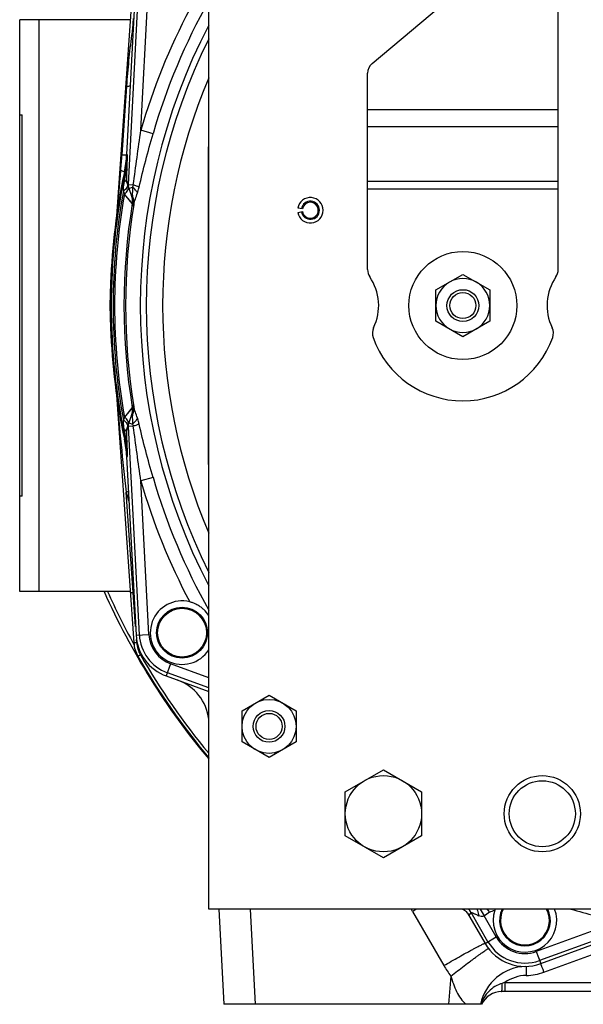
# Model space of a CAD drawing. Extents: x -3114 to 1181, y 8 to 2299.
# Tile 1 of 71: x -3114 to -2937, y 941 to 1251. Entities that reach past the tile are written whole.
import ezdxf

# ---------------------------------------------------------------- set-up
doc = ezdxf.new("R2010")
doc.units = 0
doc.header["$LTSCALE"] = 65.395
doc.layers.get('0').update_dxf_attribs({"linetype": 'CONTINUOUS'})

msp = doc.modelspace()

# ---------------------------------------------------------------- linework, layer by layer
at = {"color": 6, "linetype": 'CONTINUOUS'}
for p, q in [((-3054.59, 970.7), (-3054.59, 1350.7)), ((-2944.59, 1172), (-2944.59, 1278.7)), ((-3078.17, 1266.87), (-3083.62, 1188.81)), ((-3003.16, 1236.9), (-2969.38, 1265.25)), ((-3004.59, 1172), (-3004.59, 1233.83)), ((-3080.42, 1208.23), (-3080.42, 1208.22)), ((-3078.56, 1194.51), (-3080.19, 1198.99)), ((-2983.09, 1165.6), (-2974.59, 1170.51)), ((-2974.59, 1170.51), (-2966.09, 1165.6)), ((-2983.09, 1155.79), (-2983.09, 1165.6)), ((-2966.09, 1165.6), (-2966.09, 1155.79)), ((-3085.59, 1160.7), (-3085.71, 1160.7)), ((-2974.59, 1150.88), (-2983.09, 1155.79)), ((-2966.09, 1155.79), (-2974.59, 1150.88)), ((-3083.62, 1132.58), (-3078.17, 1054.52)), ((-3080.19, 1122.41), (-3078.56, 1126.88)), ((-3080.42, 1113.17), (-3080.42, 1113.17)), ((-3070.99, 1057.78), (-3070.99, 1057.7)), ((-3054.99, 1057.61), (-3054.99, 1057.7)), ((-3044.09, 1033.1), (-3035.59, 1038.01)), ((-3035.59, 1038.01), (-3027.09, 1033.1)), ((-3044.09, 1023.29), (-3044.09, 1033.1)), ((-3027.09, 1033.1), (-3027.09, 1023.29)), ((-3035.59, 1018.38), (-3044.09, 1023.29)), ((-3027.09, 1023.29), (-3035.59, 1018.38)), ((-3011.59, 1007.63), (-2999.59, 1014.55)), ((-2999.59, 1014.55), (-2987.59, 1007.63)), ((-3011.59, 993.77), (-3011.59, 1007.63)), ((-2987.59, 1007.63), (-2987.59, 993.77)), ((-2999.59, 986.84), (-3011.59, 993.77)), ((-2987.59, 993.77), (-2999.59, 986.84)), ((-2714.59, 970.7), (-3054.59, 970.7)), ((-3051.42, 970.7), (-3049.85, 940.7)), ((-2972.65, 968.76), (-2972.6, 968.66)), ((-2963.05, 967.2), (-2963.05, 967.12)), ((-2947.05, 967.04), (-2947.05, 967.12)), ((-2806.7, 944.7), (-2962.39, 944.7)), ((-2968.71, 940.7), (-3049.85, 940.7))]:
    msp.add_line(p, q, dxfattribs=at)
at = {"color": 2, "linetype": 'CONTINUOUS'}
for p, q in [((-3077.47, 1264.46), (-3080.42, 1208.23)), ((-3078.36, 1251.05), (-3078.59, 1247.84)), ((-3054.79, 1210.7), (-3054.79, 1110.7)), ((-3080.85, 1202.7), (-3080.72, 1202.67)), ((-3025.05, 1191.13), (-3026.53, 1191.39)), ((-3026.53, 1190), (-3025.05, 1190.26)), ((-3085.47, 1167.71), (-3085.71, 1160.7)), ((-3085.71, 1160.7), (-3085.47, 1153.68)), ((-3080.72, 1118.73), (-3080.85, 1118.7)), ((-3080.42, 1113.17), (-3077.47, 1056.94)), ((-3067.95, 1044.07), (-3054.59, 1039.21)), ((-2967.04, 970.7), (-2966.48, 970.14)), ((-2973.13, 969.44), (-2967.6, 959.87)), ((-2950.09, 953.5), (-2931.64, 960.21)), ((-2954.71, 952.63), (-2954.71, 952.56)), ((-2954.71, 952.62), (-2954.71, 952.62)), ((-2954.71, 952.6), (-2954.7, 952.38)), ((-2954.71, 952.45), (-2954.64, 949.78)), ((-2954.7, 952.38), (-2954.69, 951.83)), ((-2954.69, 951.83), (-2954.68, 951.53)), ((-2954.68, 951.53), (-2954.67, 951))]:
    msp.add_line(p, q, dxfattribs=at)
at = {"color": 9, "linetype": 'CONTINUOUS'}
for p, q in [((-3079.86, 1198.78), (-3076.42, 1264.4)), ((-3075.96, 1215.89), (-3073.43, 1264.24)), ((-3108.09, 1250.7), (-3108.09, 1070.7)), ((-3078.59, 1247.84), (-3078.35, 1247.73)), ((-3080.46, 1229.81), (-3081.9, 1208.15)), ((-3004.59, 1222.43), (-2944.59, 1222.43)), ((-3072.12, 1214.78), (-3075.96, 1215.89)), ((-2944.59, 1216.93), (-3004.59, 1216.93)), ((-3080.14, 1208.19), (-3080.42, 1208.22)), ((-3081.14, 1202.74), (-3080.85, 1202.7)), ((-3079.86, 1198.78), (-3080.42, 1200.32)), ((-3004.59, 1199.86), (-2944.59, 1199.86)), ((-3079.86, 1198.78), (-3078.33, 1198.7)), ((-3079.69, 1197.6), (-3078.59, 1198)), ((-2944.59, 1197.36), (-3004.59, 1197.36)), ((-3078.64, 1192.84), (-3081.1, 1195.8)), ((-3083.6, 1132.24), (-3083.56, 1131.86)), ((-3078.64, 1128.56), (-3081.1, 1125.59)), ((-3078.66, 1128.53), (-3078.77, 1128.4)), ((-3079.67, 1127.32), (-3080.68, 1126.1)), ((-3078.77, 1128.4), (-3079.67, 1127.32)), ((-3080.42, 1121.08), (-3079.86, 1122.61)), ((-3078.33, 1122.69), (-3079.86, 1122.61)), ((-3076.42, 1056.99), (-3079.86, 1122.61)), ((-3079.69, 1123.79), (-3078.59, 1123.4)), ((-3080.85, 1118.7), (-3081.14, 1118.66)), ((-3080.42, 1113.17), (-3080.14, 1113.21)), ((-3072.12, 1106.61), (-3075.96, 1105.5)), ((-3073.43, 1057.15), (-3075.96, 1105.5)), ((-3078.36, 1070.34), (-3080.57, 1101.92)), ((-3078.36, 1070.34), (-3078.18, 1070.43)), ((-3077.61, 1059.65), (-3078.36, 1070.34)), ((-3077.47, 1056.94), (-3073.43, 1057.15)), ((-3077.26, 1054.55), (-3077.32, 1055.51)), ((-3076.08, 1050.69), (-3076.86, 1050.24)), ((-3066.57, 1047.88), (-3067.95, 1044.07)), ((-3054.59, 1043.52), (-3066.57, 1047.88)), ((-3054.59, 1040.33), (-3067.59, 1045.06)), ((-3039.86, 940.7), (-3041.43, 970.7)), ((-2969.12, 970.7), (-2967.92, 968.52)), ((-2990.41, 969.89), (-2980.59, 952.89)), ((-2972.6, 968.66), (-2972.7, 968.84)), ((-2972.6, 968.66), (-2972.03, 969.64)), ((-2966.69, 960.4), (-2972.03, 969.64)), ((-2964.1, 961.9), (-2967.92, 968.52)), ((-2925.3, 966.83), (-2951.47, 957.3)), ((-2916.8, 966.73), (-2950.45, 954.48)), ((-2967.6, 959.87), (-2964.1, 961.9)), ((-2951.47, 957.3), (-2950.09, 953.5)), ((-2949.06, 950.83), (-2930.62, 957.55)), ((-2978.38, 949.6), (-2979.16, 940.7)), ((-2961.35, 947.54), (-2807.73, 947.54)), ((-2961.35, 947.54), (-2961.35, 944.7))]:
    msp.add_line(p, q, dxfattribs=at)
at = {"color": 7, "linetype": 'CONTINUOUS'}
for p, q in [((-3114.09, 1070.7), (-3114.09, 1250.7)), ((-3079.3, 1250.7), (-3114.09, 1250.7)), ((-3114.09, 1220.7), (-3113.29, 1220.7)), ((-3113.29, 1100.7), (-3113.29, 1220.7)), ((-3113.29, 1100.7), (-3114.09, 1100.7)), ((-3079.3, 1070.7), (-3114.09, 1070.7))]:
    msp.add_line(p, q, dxfattribs=at)
at = {"color": 9, "linetype": 'CONTINUOUS'}
for points in [[(-3080.42, 1194.98), (-3080.55, 1195.13), (-3080.68, 1195.29), (-3080.81, 1195.46), (-3080.95, 1195.62)], [(-3079.86, 1194.31), (-3079.96, 1194.43), (-3080.42, 1194.98)], [(-3078.69, 1192.9), (-3079.58, 1193.97), (-3079.86, 1194.31)], [(-3080.68, 1126.1), (-3080.81, 1125.94), (-3081.1, 1125.59)]]:
    msp.add_lwpolyline(points, dxfattribs=at)
at = {"color": 2, "linetype": 'CONTINUOUS'}
msp.add_lwpolyline([(-2954.67, 951), (-2954.66, 950.41), (-2954.65, 950.2)], dxfattribs=at)
at = {"color": 6, "linetype": 'CONTINUOUS'}
for centre, radius in [((-2974.59, 1160.7), 17), ((-2974.59, 1160.7), 5), ((-2974.59, 1160.7), 4.1), ((-3035.59, 1028.2), 8.5), ((-3035.59, 1028.2), 5), ((-3035.59, 1028.2), 4.1), ((-2999.59, 1000.7), 12), ((-2949.59, 1000.7), 12), ((-2949.59, 1000.7), 10.4)]:
    msp.add_circle(centre, radius, dxfattribs=at)
at = {"color": 2, "linetype": 'CONTINUOUS'}
msp.add_circle((-3062.99, 1057.7), 8, dxfattribs=at)
at = {"color": 9, "linetype": 'CONTINUOUS'}
msp.add_circle((-3062.99, 1057.7), 7.7, dxfattribs=at)
for centre, radius, start, end in [((-2884.59, 1160.7), 195.17, 150.5811, 163.9122), ((-2884.59, 1160.7), 199.17, 152.0666, 163.9122), ((-2819.44, 1210.42), 261.84, 171.7832, 172.2392), ((-2884.59, 1160.7), 191.54, 152.5715, 207.4285), ((-3110.69, 1170.08), 82.11, 66.8859, 67.2026), ((-2884.59, 1160.7), 189.64, 153.7003, 206.2997), ((-3235.35, 1218.34), 153.79, 354.3803, 356.2011), ((-3575.4, 1221.53), 495.43, 357.9011, 358.457), ((-2083.74, 1104.83), 1003.41, 174.36961, 175.17777), ((-3505.49, 1219.12), 425.49, 357.4675, 357.8808), ((-2884.59, 1160.7), 200.7, 167.9211, 192.0789), ((-2719.33, 1144.52), 366.03, 170.8598, 171.324), ((-2884.59, 1160.7), 200.12, 169.6304, 190.3696), ((-2884.59, 1160.7), 199.62, 169.872, 190.128), ((-3083.57, 1193.66), 5, 11.119, 19.9719), ((-3083.56, 1193.66), 4.99, 350.4954, 11.0859), ((-3083.24, 1192.81), 4.98, 350.6896, 19.9964), ((-2884.59, 1160.7), 196.69, 170.5952, 189.4048), ((-2884.59, 1160.7), 196.17, 170.6567, 189.3433), ((-2091.96, 1215.84), 995.15, 184.84069, 186.57281), ((-3083.56, 1127.73), 4.99, 348.9214, 9.5046), ((-3083.24, 1128.58), 4.98, 340.0036, 9.3104), ((-3083.57, 1127.74), 5, 340.0281, 348.8882), ((-2737.4, 1174.04), 347.75, 188.6637, 189.1524), ((-3605.57, 1098.21), 525.65, 2.1586, 2.4932), ((-3565.28, 1100.19), 485.32, 1.5372, 2.1046), ((-2884.59, 1160.7), 199.17, 196.0878, 207.9334), ((-2884.59, 1160.7), 195.17, 196.0878, 209.4189), ((-3005.4, 850.2), 262.7, 106.4609, 106.6273), ((-2884.24, 1160.86), 204.98, 196.7096, 197.5428), ((-3062.99, 1057.7), 10.45, 183, 250), ((-3068.27, 1055.17), 9.01, 184.0079, 209.8736), ((-3062.99, 1057.7), 13.45, 183, 250), ((-2884.59, 1160.7), 220.84, 209.8768, 219.6612), ((-3007.73, 959.9), 20, 29.9986, 32.7008), ((-2745.07, 544.45), 491.12, 119.7818, 119.9703), ((-2976.37, 967.13), 5.01, 30.055, 45.3458), ((-2972.09, 989.7), 20.78, 286.3052, 291.3858), ((-2955.05, 967.12), 7.7, 152.3125, 27.6875), ((-2884.59, 1160.7), 198.1, 253.5661, 258.1409), ((-2955.05, 967.12), 10.45, 210, 290), ((-2955.05, 967.12), 13.45, 210, 290), ((-2955.02, 967.66), 29.53, 210.0044, 217.7135), ((-2954.36, 937.79), 12, 91.3254, 125.6207), ((-2940.55, 874.6), 75.85, 105.9186, 106.5751), ((-2959.39, 937.69), 9.99, 162.1201, 162.486)]:
    msp.add_arc(centre, radius, start, end, dxfattribs=at)
at = {"color": 2, "linetype": 'CONTINUOUS'}
for centre, radius, start, end in [((-2875.02, 1156.23), 223.23, 155.5991, 155.772), ((-3115.37, 1210.06), 35, 347.9272, 357), ((-3113.58, 1209.7), 33.48, 347.9228, 357.4108), ((-2884.59, 1160.7), 201, 167.9272, 178), ((-3073.43, 1199.62), 8.51, 199.9103, 200.4417), ((-3076.51, 1200.33), 3.91, 199.5229, 200.0002), ((-3081.14, 1198.69), 0.997, 12.0479, 19.3354), ((-3022.59, 1190.7), 2.5, 10.0001, 169.9999), ((-3022.59, 1190.7), 2.5, 190, 360), ((-3022.6, 1190.7), 2.51, 0.0123, 9.9877), ((-2884.59, 1160.7), 201, 182, 192.0728), ((-3073.43, 1121.78), 8.51, 159.5583, 160.0897), ((-3081.14, 1122.7), 0.997, 340.6651, 348.0108), ((-3076.51, 1121.07), 3.91, 159.9998, 160.4771), ((-3115.37, 1111.34), 35, 3, 12.0728), ((-3113.57, 1111.7), 33.46, 2.5875, 12.0789), ((-3062.99, 1057.7), 10, 75.9091, 327.1673), ((-3062.99, 1057.7), 14.5, 183, 250), ((-2862.26, 1031.61), 121, 210.2279, 210.5365), ((-2955.05, 967.12), 10, 161.1845, 20.9633), ((-2954.94, 967.08), 10.11, 159.0506, 161.1684), ((-2955.05, 967.12), 8, 153.4389, 26.5662), ((-2955.05, 967.12), 14.5, 210, 290), ((-2955.05, 967.28), 17.5, 271.3253, 290.0001)]:
    msp.add_arc(centre, radius, start, end, dxfattribs=at)
at = {"color": 6, "linetype": 'CONTINUOUS'}
for centre, radius, start, end in [((-3000.59, 1233.83), 4, 130, 180), ((-2884.59, 1160.7), 184.5, 157.1362, 202.8638), ((-2884.59, 1160.7), 201, 167.9268, 167.9272), ((-3022.59, 1190.7), 4, 190, 170), ((-3022.59, 1190.7), 2.85, 190, 170), ((-3000.59, 1172), 4, 180, 214.4115), ((-2948.59, 1172), 4, 325.5885, 360), ((-3017.09, 1160.7), 16, 334.1774, 34.4115), ((-2974.59, 1160.7), 8.5, 59.9791, 120.0222), ((-2932.09, 1160.7), 16, 145.5885, 205.8226), ((-2884.59, 1160.7), 201, 178, 182), ((-2974.59, 1160.7), 8.5, 120.0264, 179.9945), ((-2974.59, 1160.7), 8.5, 0.0056, 59.9747), ((-2974.59, 1160.7), 8.5, 180.0055, 239.9745), ((-2974.59, 1160.7), 8.5, 300.0266, 359.9946), ((-2999.09, 1151.99), 4, 154.1774, 199.5766), ((-2974.59, 1160.7), 8.5, 239.9791, 300.0222), ((-2950.09, 1151.99), 4, 340.4234, 25.8226), ((-2974.59, 1160.7), 30, 199.5766, 340.4234), ((-2884.59, 1160.7), 201, 192.0728, 192.0732), ((-3068.19, 1055.22), 10, 184, 209.8769), ((-2884.59, 1160.7), 221.74, 209.8769, 219.9404), ((-3069.48, 1028.67), 15, 6.7248, 69.9604), ((-2955.05, 967.12), 8, 153.4329, 153.4389), ((-2977.09, 966.2), 5.12, 29.9999, 30.6947), ((-3041.84, 925.75), 87.46, 30.2053, 30.4973), ((-2954.36, 937.63), 15, 91.4978, 168.1948), ((-2962.39, 937.7), 7, 90, 154.6231)]:
    msp.add_arc(centre, radius, start, end, dxfattribs=at)
at = {"color": 7, "linetype": 'CONTINUOUS'}
for radius, start, end in [(222, 203.9188, 220.0207), (221, 204.034, 208.8644)]:
    msp.add_arc((-2884.59, 1160.7), radius, start, end, dxfattribs=at)
at = {"color": 6, "linetype": 'CONTINUOUS'}
for centre, major_axis, start_param, end_param in [((-3115.39, 1210.06), (-34.72, 4.59), 3.062486, 3.220747), ((-3115.39, 1111.33), (34.72, 4.59), -0.079154, 0.079107)]:
    msp.add_ellipse(centre, major_axis=major_axis, ratio=0.999387, start_param=start_param, end_param=end_param, dxfattribs=at)
at = {"color": 9, "linetype": 'CONTINUOUS'}
for points, knots in [([(-3078.88, 1245.78), (-3079.06, 1244.45), (-3079.38, 1241.8), (-3079.8, 1237.81), (-3080.17, 1233.81), (-3080.37, 1231.14), (-3080.46, 1229.81)], [0, 0, 0, 0, 0.250019, 0.50005, 0.750063, 1, 1, 1, 1]), ([(-3080.46, 1229.81), (-3080.29, 1229.81), (-3079.98, 1229.81), (-3079.64, 1229.83), (-3079.45, 1229.84), (-3079.36, 1229.86), (-3079.31, 1229.87), (-3079.28, 1229.89), (-3079.28, 1229.9)], [0, 0, 0, 0, 0.445508, 0.757681, 0.862567, 0.935525, 0.979539, 1, 1, 1, 1]), ([(-3078.33, 1198.7), (-3077.95, 1201.57), (-3077.17, 1207.3), (-3076.36, 1213.03), (-3075.96, 1215.89)], [0, 0, 0, 0, 0.499881, 1, 1, 1, 1]), ([(-3076.5, 1198), (-3075.86, 1200.82), (-3074.46, 1206.43), (-3072.92, 1212), (-3072.12, 1214.78)], [0, 0, 0, 0, 0.499145, 1, 1, 1, 1]), ([(-3081.9, 1208.15), (-3081.7, 1208.15), (-3081.41, 1208.14), (-3081.04, 1208.15), (-3080.83, 1208.16), (-3080.66, 1208.17), (-3080.53, 1208.18), (-3080.46, 1208.2), (-3080.42, 1208.22), (-3080.42, 1208.23)], [0, 0, 0, 0, 0.411949, 0.584827, 0.730284, 0.845178, 0.928033, 0.9785, 1, 1, 1, 1]), ([(-3082.3, 1203.28), (-3082.14, 1203.22), (-3081.84, 1203.13), (-3081.51, 1203), (-3081.31, 1202.9), (-3081.22, 1202.84), (-3081.16, 1202.79), (-3081.14, 1202.75), (-3081.14, 1202.74)], [0, 0, 0, 0, 0.403949, 0.714185, 0.827293, 0.910981, 0.966321, 1, 1, 1, 1]), ([(-3080.29, 1203.38), (-3080.31, 1203.25), (-3080.42, 1202.98), (-3080.61, 1202.77), (-3080.72, 1202.67)], [0, 0, 0, 0, 0.462614, 1, 1, 1, 1]), ([(-3081.44, 1196.72), (-3081.43, 1196.97), (-3081.4, 1197.98), (-3081.29, 1198.99), (-3081.18, 1199.74)], [0, 0, 0, 0, 0.249145, 1, 1, 1, 1]), ([(-3081.18, 1199.74), (-3081.07, 1199.78), (-3080.88, 1199.86), (-3080.6, 1200.02), (-3080.44, 1200.19), (-3080.42, 1200.32)], [0, 0, 0, 0, 0.342098, 0.619076, 1, 1, 1, 1]), ([(-3080.2, 1199.02), (-3080.31, 1199.33), (-3080.41, 1199.77), (-3080.42, 1200.21), (-3080.42, 1200.32)], [0, 0, 0, 0, 0.747352, 1, 1, 1, 1]), ([(-3078.59, 1198), (-3078.6, 1197.46), (-3078.64, 1196.46), (-3078.65, 1195.45), (-3078.6, 1194.99)], [0, 0, 0, 0, 0.538872, 1, 1, 1, 1]), ([(-3078.33, 1198.7), (-3078.34, 1198.64), (-3078.41, 1198.4), (-3078.51, 1198.17), (-3078.59, 1198)], [0, 0, 0, 0, 0.256575, 1, 1, 1, 1]), ([(-3077.03, 1196.14), (-3077.18, 1196.48), (-3077.65, 1197.16), (-3078.25, 1197.72), (-3078.59, 1198)], [0, 0, 0, 0, 0.455189, 1, 1, 1, 1]), ([(-3076.5, 1198), (-3076.75, 1198.12), (-3077.36, 1198.37), (-3077.97, 1198.59), (-3078.33, 1198.7)], [0, 0, 0, 0, 0.428062, 1, 1, 1, 1]), ([(-3077.03, 1196.14), (-3076.98, 1196.29), (-3076.78, 1196.9), (-3076.61, 1197.53), (-3076.5, 1198)], [0, 0, 0, 0, 0.245978, 1, 1, 1, 1]), ([(-3078.56, 1194.51), (-3078.55, 1194.48), (-3078.56, 1194.7), (-3078.57, 1194.78), (-3078.59, 1194.93), (-3078.6, 1194.99)], [0, 0, 0, 0, 0.238537, 0.585814, 1, 1, 1, 1]), ([(-3078.6, 1194.99), (-3078.4, 1194.61), (-3078.11, 1193.81), (-3078.1, 1192.95), (-3078.16, 1192.55)], [0, 0, 0, 0, 0.507002, 1, 1, 1, 1]), ([(-3078.16, 1192.55), (-3078.1, 1192.82), (-3077.95, 1193.39), (-3077.57, 1194.59), (-3077.24, 1195.5), (-3077.03, 1196.14)], [0, 0, 0, 0, 0.223992, 0.469387, 1, 1, 1, 1]), ([(-3078.33, 1192.01), (-3078.31, 1191.97), (-3078.24, 1192.18), (-3078.22, 1192.29), (-3078.18, 1192.46), (-3078.16, 1192.55)], [0, 0, 0, 0, 0.2088, 0.539337, 1, 1, 1, 1]), ([(-3083.59, 1189.18), (-3083.6, 1189.14), (-3083.6, 1189.06), (-3083.63, 1188.73), (-3083.62, 1188.81)], [0, 0, 0, 0, 0.338314, 1, 1, 1, 1]), ([(-3083.62, 1132.58), (-3083.62, 1132.6), (-3083.61, 1132.36), (-3083.6, 1132.35), (-3083.6, 1132.24)], [0, 0, 0, 0, 0.097575, 1, 1, 1, 1]), ([(-3078.16, 1128.85), (-3078.1, 1128.44), (-3078.11, 1127.58), (-3078.4, 1126.78), (-3078.6, 1126.4)], [0, 0, 0, 0, 0.492998, 1, 1, 1, 1]), ([(-3078.16, 1128.85), (-3078.18, 1128.93), (-3078.22, 1129.1), (-3078.24, 1129.22), (-3078.31, 1129.43), (-3078.33, 1129.39)], [0, 0, 0, 0, 0.460662, 0.791204, 1, 1, 1, 1]), ([(-3077.03, 1125.26), (-3077.24, 1125.89), (-3077.57, 1126.81), (-3077.95, 1128), (-3078.1, 1128.57), (-3078.16, 1128.85)], [0, 0, 0, 0, 0.530613, 0.776008, 1, 1, 1, 1]), ([(-3078.6, 1126.4), (-3078.65, 1125.93), (-3078.64, 1124.92), (-3078.6, 1123.92), (-3078.59, 1123.4)], [0, 0, 0, 0, 0.474907, 1, 1, 1, 1]), ([(-3078.56, 1126.88), (-3078.55, 1126.92), (-3078.56, 1126.7), (-3078.57, 1126.61), (-3078.59, 1126.47), (-3078.6, 1126.4)], [0, 0, 0, 0, 0.238537, 0.585814, 1, 1, 1, 1]), ([(-3081.18, 1121.66), (-3081.22, 1121.91), (-3081.35, 1122.91), (-3081.43, 1123.92), (-3081.44, 1124.68)], [0, 0, 0, 0, 0.251178, 1, 1, 1, 1]), ([(-3080.42, 1121.08), (-3080.42, 1121.19), (-3080.41, 1121.63), (-3080.31, 1122.06), (-3080.2, 1122.37)], [0, 0, 0, 0, 0.252648, 1, 1, 1, 1]), ([(-3077.03, 1125.26), (-3077.18, 1124.92), (-3077.65, 1124.24), (-3078.25, 1123.67), (-3078.59, 1123.4)], [0, 0, 0, 0, 0.455188, 1, 1, 1, 1]), ([(-3078.59, 1123.4), (-3078.56, 1123.34), (-3078.46, 1123.11), (-3078.37, 1122.88), (-3078.33, 1122.69)], [0, 0, 0, 0, 0.242135, 1, 1, 1, 1]), ([(-3076.5, 1123.39), (-3076.76, 1123.27), (-3077.36, 1123.02), (-3077.98, 1122.81), (-3078.33, 1122.69)], [0, 0, 0, 0, 0.435866, 1, 1, 1, 1]), ([(-3075.96, 1105.5), (-3076.36, 1108.37), (-3077.17, 1114.1), (-3077.95, 1119.83), (-3078.33, 1122.69)], [0, 0, 0, 0, 0.500121, 1, 1, 1, 1]), ([(-3076.5, 1123.39), (-3076.54, 1123.55), (-3076.69, 1124.18), (-3076.88, 1124.8), (-3077.03, 1125.26)], [0, 0, 0, 0, 0.253193, 1, 1, 1, 1]), ([(-3072.12, 1106.61), (-3072.92, 1109.4), (-3074.46, 1114.97), (-3075.86, 1120.58), (-3076.5, 1123.39)], [0, 0, 0, 0, 0.500855, 1, 1, 1, 1]), ([(-3081.18, 1121.66), (-3081.08, 1121.62), (-3080.89, 1121.54), (-3080.61, 1121.38), (-3080.44, 1121.2), (-3080.42, 1121.08)], [0, 0, 0, 0, 0.336307, 0.612939, 1, 1, 1, 1]), ([(-3080.72, 1118.73), (-3080.61, 1118.63), (-3080.42, 1118.41), (-3080.31, 1118.14), (-3080.29, 1118.01)], [0, 0, 0, 0, 0.537386, 1, 1, 1, 1]), ([(-3079.27, 1070.31), (-3079.27, 1070.31), (-3079.26, 1070.31), (-3079.25, 1070.31), (-3079.23, 1070.3), (-3079.18, 1070.3), (-3079.11, 1070.3), (-3079, 1070.31), (-3078.86, 1070.31), (-3078.65, 1070.32), (-3078.48, 1070.33), (-3078.36, 1070.34)], [0, 0, 0, 0, 0.005941, 0.020414, 0.043915, 0.076337, 0.166914, 0.289205, 0.4391, 0.611526, 1, 1, 1, 1]), ([(-3077.26, 1054.54), (-3077.37, 1054.54), (-3077.54, 1054.53), (-3077.75, 1054.52), (-3077.89, 1054.51), (-3078.01, 1054.51), (-3078.09, 1054.51), (-3078.14, 1054.52), (-3078.16, 1054.52), (-3078.17, 1054.52), (-3078.17, 1054.52)], [0, 0, 0, 0, 0.375003, 0.552807, 0.710013, 0.836832, 0.928078, 0.981153, 0.994324, 1, 1, 1, 1]), ([(-2970.15, 970.7), (-2970.09, 970.54), (-2969.85, 969.85), (-2969.7, 969.14), (-2969.64, 968.59)], [0, 0, 0, 0, 0.23913, 1, 1, 1, 1]), ([(-2972.03, 969.64), (-2972.03, 969.65), (-2972.01, 969.65), (-2971.98, 969.64), (-2971.92, 969.63), (-2971.8, 969.59), (-2971.6, 969.51), (-2971.32, 969.38), (-2970.96, 969.22), (-2970.56, 969.03), (-2970.11, 968.82), (-2969.8, 968.67), (-2969.64, 968.59)], [0, 0, 0, 0, 0.0054, 0.018814, 0.041392, 0.073115, 0.162883, 0.284345, 0.433122, 0.60478, 0.794999, 1, 1, 1, 1]), ([(-2967.92, 968.52), (-2968.06, 968.46), (-2968.35, 968.35), (-2968.94, 968.32), (-2969.38, 968.46), (-2969.64, 968.59)], [0, 0, 0, 0, 0.255951, 0.507886, 1, 1, 1, 1]), ([(-2980.59, 952.89), (-2979.81, 953.34), (-2978.24, 954.25), (-2975.89, 955.57), (-2973.97, 956.65), (-2972.51, 957.44), (-2971.52, 957.98), (-2970.63, 958.45), (-2969.84, 958.87), (-2969.17, 959.21), (-2968.62, 959.48), (-2968.2, 959.68), (-2967.92, 959.79), (-2967.76, 959.85), (-2967.68, 959.87), (-2967.64, 959.88), (-2967.61, 959.88), (-2967.6, 959.87)], [0, 0, 0, 0, 0.18278, 0.369014, 0.547678, 0.630414, 0.706859, 0.775735, 0.83608, 0.887119, 0.928495, 0.960057, 0.982061, 0.989608, 0.994977, 0.998318, 1, 1, 1, 1]), ([(-2978.38, 949.6), (-2977.69, 950.13), (-2976.29, 951.21), (-2974.19, 952.8), (-2972.45, 954.11), (-2971.13, 955.09), (-2970.22, 955.76), (-2969.39, 956.36), (-2968.65, 956.89), (-2968.02, 957.33), (-2967.51, 957.69), (-2967.1, 957.95), (-2966.83, 958.12), (-2966.68, 958.2), (-2966.6, 958.24), (-2966.55, 958.26), (-2966.52, 958.26), (-2966.52, 958.25)], [0, 0, 0, 0, 0.178058, 0.360894, 0.538165, 0.621038, 0.698129, 0.768079, 0.829799, 0.882369, 0.925272, 0.958203, 0.981282, 0.989218, 0.994858, 0.998339, 1, 1, 1, 1]), ([(-2978.38, 949.6), (-2978.15, 948.76), (-2977.63, 947.1), (-2976.63, 944.7), (-2975.37, 942.51), (-2974.29, 941.23), (-2973.69, 940.7)], [0, 0, 0, 0, 0.25645, 0.511652, 0.762591, 1, 1, 1, 1]), ([(-2962.19, 947.3), (-2962.99, 947.06), (-2964.54, 946.38), (-2966.49, 944.85), (-2967.99, 942.95), (-2968.65, 941.5), (-2968.89, 940.76)], [0, 0, 0, 0, 0.260035, 0.512958, 0.75921, 1, 1, 1, 1]), ([(-2962.39, 944.7), (-2962.38, 944.7), (-2962.36, 944.71), (-2962.34, 944.77), (-2962.31, 944.91), (-2962.28, 945.15), (-2962.25, 945.48), (-2962.23, 945.88), (-2962.21, 946.33), (-2962.19, 946.81), (-2962.19, 947.13), (-2962.19, 947.3)], [0, 0, 0, 0, 0.007766, 0.022171, 0.076823, 0.168808, 0.295419, 0.451412, 0.627484, 0.813486, 1, 1, 1, 1])]:
    msp.add_open_spline(points, degree=3, knots=knots, dxfattribs=at)
at = {"color": 2, "linetype": 'CONTINUOUS'}
for points, knots in [([(-3080.72, 1202.67), (-3080.64, 1203.13), (-3080.37, 1204.96), (-3080.2, 1206.81), (-3080.14, 1208.19)], [0, 0, 0, 0, 0.253642, 1, 1, 1, 1]), ([(-3080.17, 1198.9), (-3080.13, 1198.74), (-3080.15, 1198.36), (-3080.4, 1197.8), (-3080.84, 1197.23), (-3081.22, 1196.89), (-3081.44, 1196.72)], [0, 0, 0, 0, 0.188061, 0.414918, 0.688204, 1, 1, 1, 1]), ([(-3081.1, 1195.8), (-3080.87, 1195.98), (-3080.47, 1196.36), (-3080.02, 1196.97), (-3079.79, 1197.57), (-3079.82, 1197.97), (-3079.88, 1198.13)], [0, 0, 0, 0, 0.316461, 0.590358, 0.814102, 1, 1, 1, 1]), ([(-3079.88, 1123.26), (-3079.82, 1123.42), (-3079.79, 1123.82), (-3080.02, 1124.42), (-3080.47, 1125.04), (-3080.87, 1125.41), (-3081.1, 1125.59)], [0, 0, 0, 0, 0.185898, 0.409642, 0.683539, 1, 1, 1, 1]), ([(-3081.44, 1124.68), (-3081.22, 1124.51), (-3080.84, 1124.16), (-3080.4, 1123.6), (-3080.15, 1123.04), (-3080.13, 1122.66), (-3080.17, 1122.5)], [0, 0, 0, 0, 0.311753, 0.585031, 0.811914, 1, 1, 1, 1]), ([(-3080.14, 1113.21), (-3080.16, 1113.66), (-3080.27, 1115.51), (-3080.49, 1117.35), (-3080.72, 1118.73)], [0, 0, 0, 0, 0.246012, 1, 1, 1, 1]), ([(-3057.99, 1066.36), (-3058.19, 1066.47), (-3058.7, 1066.74), (-3059.55, 1067.11), (-3060.22, 1067.31), (-3060.56, 1067.4)], [0, 0, 0, 0, 0.247961, 0.622523, 1, 1, 1, 1]), ([(-3054.59, 1063.12), (-3055.02, 1063.79), (-3055.79, 1064.71), (-3056.99, 1065.73), (-3057.65, 1066.16), (-3057.99, 1066.36)], [0, 0, 0, 0, 0.502638, 0.75134, 1, 1, 1, 1]), ([(-2949.06, 950.83), (-2949.13, 951.01), (-2949.25, 951.35), (-2949.44, 951.85), (-2949.61, 952.31), (-2949.74, 952.65), (-2949.83, 952.9), (-2949.89, 953.05), (-2949.95, 953.18), (-2949.99, 953.29), (-2950.03, 953.38), (-2950.05, 953.44), (-2950.07, 953.48), (-2950.08, 953.49), (-2950.09, 953.5), (-2950.09, 953.5)], [0, 0, 0, 0, 0.197518, 0.38604, 0.558787, 0.709525, 0.774907, 0.832824, 0.882753, 0.924247, 0.956934, 0.980527, 0.994841, 0.998512, 1, 1, 1, 1])]:
    msp.add_open_spline(points, degree=3, knots=knots, dxfattribs=at)
for points in [[(-3081.41, 1196.64), (-3081.31, 1196.36), (-3081.2, 1196.08), (-3081.1, 1195.8)], [(-3081.1, 1125.59), (-3081.2, 1125.31), (-3081.31, 1125.03), (-3081.41, 1124.75)]]:
    msp.add_open_spline(points, degree=3, dxfattribs=at)
at = {"color": 9, "linetype": 'CONTINUOUS'}
for points in [[(-3079.69, 1197.6), (-3079.82, 1197.97), (-3079.88, 1198.38), (-3079.86, 1198.78)], [(-3078.64, 1192.84), (-3078.53, 1192.56), (-3078.44, 1192.28), (-3078.33, 1192.01)], [(-3078.33, 1129.39), (-3078.44, 1129.11), (-3078.53, 1128.83), (-3078.64, 1128.56)], [(-3079.86, 1122.61), (-3079.88, 1123.01), (-3079.82, 1123.42), (-3079.69, 1123.79)], [(-2966.26, 969.75), (-2966.75, 969.27), (-2967.32, 968.86), (-2967.92, 968.52)]]:
    msp.add_open_spline(points, degree=3, dxfattribs=at)
at = {"color": 6, "linetype": 'CONTINUOUS'}
msp.add_open_spline([(-2974.68, 970.7), (-2974.26, 970.48), (-2973.5, 969.93), (-2972.92, 969.2), (-2972.69, 968.81)], degree=3, knots=[0, 0, 0, 0, 0.510626, 1, 1, 1, 1], dxfattribs=at)

doc.saveas('drawing.dxf')
